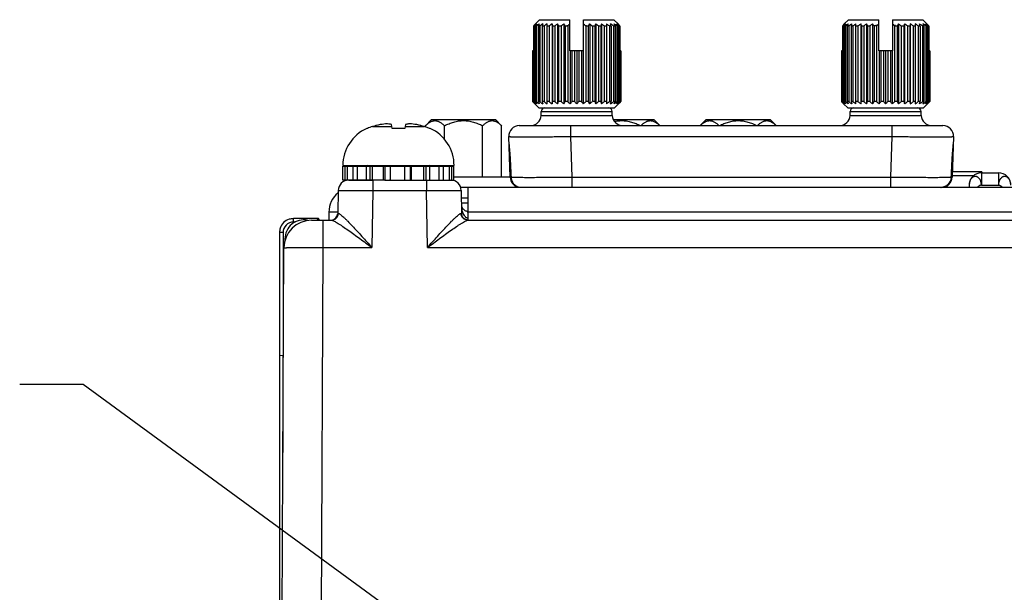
# Model space of a CAD drawing. Header units: inches. Extents: x 0 to 34, y 0 to 22.
# Tile 131 of 133: x 28.8 to 31.5, y 11.5 to 13.1. Entities that reach past the tile are written whole.
import ezdxf

# ---------------------------------------------------------------- set-up
doc = ezdxf.new("R2010")
doc.units = ezdxf.units.IN
doc.header["$LTSCALE"] = 1.87
doc.header["$MEASUREMENT"] = 0
doc.layers.get('0').update_dxf_attribs({"linetype": 'CONTINUOUS'})
for name, color, linetype in [('02___PRT_ALL_AXES', 7, 'CONTINUOUS'), ('DEPRESSIONS', 7, 'CONTINUOUS'), ('DETAIL', 7, 'CONTINUOUS')]:
    doc.layers.add(name, color=color, linetype=linetype)
doc.styles.get("Standard").update_dxf_attribs({"font": 'txt', "width": 0.8})
doc.dimstyles.get("Standard").update_dxf_attribs({"dimtxt": 0.125, "dimasz": 0.18, "dimexe": 0.125, "dimexo": 0.0625, "dimgap": 0.09, "dimtad": 0, "dimtih": 1, "dimtoh": 1, "dimdec": 3, "dimzin": 4, "dimdsep": 46, "dimtxsty": 'STANDARD', "dimblk": '_FILLED', "dimblk1": '_FILLED', "dimblk2": '_FILLED', "dimcen": 0.09, "dimadec": 0, "dimazin": 0, "dimtol": 1, "dimtp": 0.01, "dimtm": 0.01, "dimtfac": 1, "dimtdec": 3, "dimtofl": 0, "dimtmove": 0, "dimatfit": 3, "dimldrblk": '_FILLED', "dimfxl": 1, "dimtolj": 1, "dimtzin": 4, "dimarcsym": 0})

# ---------------------------------------------------------------- blocks, each defined once
blk = doc.blocks.new('_FILLED')
at = {"color": 0, "linetype": 'BYBLOCK'}
blk.add_solid([(0, 0), (-1, 0.174), (-1, -0.174)], dxfattribs=at)

msp = doc.modelspace()

# ---------------------------------------------------------------- linework, layer by layer
at = {"color": 7, "linetype": 'CONTINUOUS'}
for p, q in [((30.207, 13.0583), (30.207, 12.844)), ((30.207, 13.0583), (30.2088, 13.0583)), ((30.2088, 13.0583), (30.2088, 12.844)), ((30.224, 13.0761), (30.2113, 13.0636)), ((30.2125, 13.0583), (30.2125, 12.844)), ((30.2125, 13.0583), (30.2154, 13.0583)), ((30.2154, 13.0583), (30.2154, 12.844)), ((30.2208, 13.0583), (30.2208, 12.844)), ((30.2208, 13.0583), (30.2248, 13.0583)), ((30.224, 13.0761), (30.3099, 13.0761)), ((30.2248, 13.0583), (30.2248, 12.844)), ((30.2319, 13.0583), (30.2319, 12.844)), ((30.2319, 13.0583), (30.2368, 13.0583)), ((30.2368, 13.0583), (30.2368, 12.844)), ((30.2453, 12.8378), (30.2453, 13.0644)), ((30.2453, 13.0583), (30.2511, 13.0583)), ((30.2511, 13.0583), (30.2511, 12.844)), ((30.2595, 13.0644), (30.2595, 12.8378)), ((30.2608, 13.0583), (30.2608, 12.844)), ((30.2608, 13.0583), (30.2673, 13.0583)), ((30.2673, 13.0583), (30.2673, 12.844)), ((30.2754, 13.0644), (30.2754, 12.8378)), ((30.278, 13.0583), (30.278, 12.844)), ((30.278, 13.0583), (30.2851, 13.0583)), ((30.2851, 13.0583), (30.2851, 12.844)), ((30.2926, 13.0644), (30.2926, 12.8378)), ((30.2965, 13.0583), (30.2965, 12.844)), ((30.2965, 13.0583), (30.3039, 13.0583)), ((30.3014, 13.0593), (30.305, 13.0593)), ((30.3014, 13.0593), (30.3014, 13.0583)), ((30.3039, 13.0583), (30.3039, 12.844)), ((30.3099, 12.9881), (30.3099, 13.0761)), ((30.3489, 12.9881), (30.3489, 13.0761)), ((30.3489, 13.0761), (30.4347, 13.0761)), ((30.3537, 13.0593), (30.3574, 13.0593)), ((30.3548, 13.0583), (30.3548, 12.844)), ((30.3548, 13.0583), (30.3622, 13.0583)), ((30.3574, 13.0583), (30.3574, 13.0593)), ((30.3622, 13.0583), (30.3622, 12.844)), ((30.3661, 13.0644), (30.3661, 12.8378)), ((30.3737, 13.0583), (30.3737, 12.844)), ((30.3737, 13.0583), (30.3807, 13.0583)), ((30.3807, 13.0583), (30.3807, 12.844)), ((30.3833, 13.0644), (30.3833, 12.8378)), ((30.3914, 13.0583), (30.3914, 12.844)), ((30.3914, 13.0583), (30.3979, 13.0583)), ((30.3979, 13.0583), (30.3979, 12.844)), ((30.3992, 13.0644), (30.3992, 12.8378)), ((30.4076, 13.0583), (30.4076, 12.844)), ((30.4076, 13.0583), (30.4134, 13.0583)), ((30.4134, 13.0644), (30.4134, 12.8378)), ((30.4219, 13.0583), (30.4219, 12.844)), ((30.4219, 13.0583), (30.4269, 13.0583)), ((30.4269, 13.0583), (30.4269, 12.844)), ((30.4339, 13.0583), (30.4339, 12.844)), ((30.4339, 13.0583), (30.4379, 13.0583)), ((30.4474, 13.0636), (30.4347, 13.0761)), ((30.4379, 13.0583), (30.4379, 12.844)), ((30.4433, 13.0583), (30.4433, 12.844)), ((30.4433, 13.0583), (30.4463, 13.0583)), ((30.4463, 13.0583), (30.4463, 12.844)), ((30.45, 13.0583), (30.45, 12.844)), ((30.45, 13.0583), (30.4517, 13.0583)), ((30.4517, 13.0583), (30.4517, 12.844)), ((31.082, 13.0583), (31.082, 12.844)), ((31.082, 13.0583), (31.0838, 13.0583)), ((31.0838, 13.0583), (31.0838, 12.844)), ((31.099, 13.0761), (31.0863, 13.0636)), ((31.0875, 13.0583), (31.0875, 12.844)), ((31.0875, 13.0583), (31.0904, 13.0583)), ((31.0904, 13.0583), (31.0904, 12.844)), ((31.0958, 13.0583), (31.0958, 12.844)), ((31.0958, 13.0583), (31.0998, 13.0583)), ((31.099, 13.0761), (31.1849, 13.0761)), ((31.0998, 13.0583), (31.0998, 12.844)), ((31.1069, 13.0583), (31.1069, 12.844)), ((31.1069, 13.0583), (31.1118, 13.0583)), ((31.1118, 13.0583), (31.1118, 12.844)), ((31.1203, 12.8378), (31.1203, 13.0644)), ((31.1203, 13.0583), (31.1261, 13.0583)), ((31.1261, 13.0583), (31.1261, 12.844)), ((31.1345, 13.0644), (31.1345, 12.8378)), ((31.1358, 13.0583), (31.1358, 12.844)), ((31.1358, 13.0583), (31.1423, 13.0583)), ((31.1423, 13.0583), (31.1423, 12.844)), ((31.1504, 13.0644), (31.1504, 12.8378)), ((31.153, 13.0583), (31.153, 12.844)), ((31.153, 13.0583), (31.1601, 13.0583)), ((31.1601, 13.0583), (31.1601, 12.844)), ((31.1676, 13.0644), (31.1676, 12.8378)), ((31.1715, 13.0583), (31.1715, 12.844)), ((31.1789, 13.0583), (31.1715, 13.0583)), ((31.18, 13.0593), (31.1764, 13.0593)), ((31.1764, 13.0593), (31.1764, 13.0583)), ((31.1789, 13.0583), (31.1789, 12.844)), ((31.1849, 12.9881), (31.1849, 13.0761)), ((31.2239, 13.0761), (31.2239, 12.9881)), ((31.2239, 13.0761), (31.3097, 13.0761)), ((31.2324, 13.0593), (31.2287, 13.0593)), ((31.2298, 13.0583), (31.2298, 12.844)), ((31.2298, 13.0583), (31.2372, 13.0583)), ((31.2324, 13.0583), (31.2324, 13.0593)), ((31.2372, 13.0583), (31.2372, 12.844)), ((31.2411, 13.0644), (31.2411, 12.8378)), ((31.2487, 13.0583), (31.2487, 12.844)), ((31.2487, 13.0583), (31.2557, 13.0583)), ((31.2557, 13.0583), (31.2557, 12.844)), ((31.2583, 13.0644), (31.2583, 12.8378)), ((31.2664, 13.0583), (31.2664, 12.844)), ((31.2664, 13.0583), (31.2729, 13.0583)), ((31.2729, 13.0583), (31.2729, 12.844)), ((31.2742, 13.0644), (31.2742, 12.8378)), ((31.2826, 13.0583), (31.2826, 12.844)), ((31.2826, 13.0583), (31.2884, 13.0583)), ((31.2884, 13.0644), (31.2884, 12.8378)), ((31.2969, 13.0583), (31.2969, 12.844)), ((31.2969, 13.0583), (31.3019, 13.0583)), ((31.3019, 13.0583), (31.3019, 12.844)), ((31.3089, 13.0583), (31.3089, 12.844)), ((31.3089, 13.0583), (31.3129, 13.0583)), ((31.3224, 13.0636), (31.3097, 13.0761)), ((31.3129, 13.0583), (31.3129, 12.844)), ((31.3183, 13.0583), (31.3183, 12.844)), ((31.3183, 13.0583), (31.3213, 13.0583)), ((31.3213, 13.0583), (31.3213, 12.844)), ((31.325, 13.0583), (31.325, 12.844)), ((31.325, 13.0583), (31.3267, 13.0583)), ((31.3267, 13.0583), (31.3267, 12.844)), ((30.2045, 12.9881), (30.2045, 12.844)), ((30.207, 12.9881), (30.2045, 12.9881)), ((30.2051, 12.9881), (30.2051, 12.844)), ((30.3489, 12.9881), (30.3099, 12.9881)), ((30.3108, 12.9881), (30.3108, 12.8378)), ((30.3158, 12.9881), (30.3158, 12.844)), ((30.3234, 12.9881), (30.3234, 12.844)), ((30.3294, 12.9881), (30.3294, 12.8378)), ((30.3354, 12.9881), (30.3354, 12.844)), ((30.343, 12.9881), (30.343, 12.844)), ((30.348, 12.9881), (30.348, 12.8378)), ((30.4542, 12.9881), (30.4517, 12.9881)), ((30.4536, 12.9881), (30.4536, 12.844)), ((30.4542, 12.9881), (30.4542, 12.844)), ((31.0795, 12.9881), (31.0795, 12.844)), ((31.082, 12.9881), (31.0795, 12.9881)), ((31.0801, 12.9881), (31.0801, 12.844)), ((31.2239, 12.9881), (31.1849, 12.9881)), ((31.1858, 12.9881), (31.1858, 12.8378)), ((31.1908, 12.9881), (31.1908, 12.844)), ((31.1984, 12.9881), (31.1984, 12.844)), ((31.2044, 12.9881), (31.2044, 12.8378)), ((31.2104, 12.9881), (31.2104, 12.844)), ((31.218, 12.9881), (31.218, 12.844)), ((31.223, 12.9881), (31.223, 12.8378)), ((31.3292, 12.9881), (31.3267, 12.9881)), ((31.3286, 12.9881), (31.3286, 12.844)), ((31.3292, 12.9881), (31.3292, 12.844)), ((30.2051, 12.844), (30.2045, 12.844)), ((30.2088, 12.844), (30.207, 12.844)), ((30.2222, 12.8261), (30.2105, 12.8378)), ((30.2154, 12.844), (30.2125, 12.844)), ((30.2248, 12.844), (30.2208, 12.844)), ((30.2368, 12.844), (30.2319, 12.844)), ((30.2511, 12.844), (30.2453, 12.844)), ((30.2673, 12.844), (30.2608, 12.844)), ((30.2851, 12.844), (30.278, 12.844)), ((30.3039, 12.844), (30.2965, 12.844)), ((30.3234, 12.844), (30.3158, 12.844)), ((30.343, 12.844), (30.3354, 12.844)), ((30.3622, 12.844), (30.3548, 12.844)), ((30.3807, 12.844), (30.3737, 12.844)), ((30.3979, 12.844), (30.3914, 12.844)), ((30.4134, 12.844), (30.4076, 12.844)), ((30.4269, 12.844), (30.4219, 12.844)), ((30.4379, 12.844), (30.4339, 12.844)), ((30.4365, 12.8261), (30.4482, 12.8378)), ((30.4463, 12.844), (30.4433, 12.844)), ((30.4517, 12.844), (30.45, 12.844)), ((30.4542, 12.844), (30.4536, 12.844)), ((31.0801, 12.844), (31.0795, 12.844)), ((31.0838, 12.844), (31.082, 12.844)), ((31.0972, 12.8261), (31.0855, 12.8378)), ((31.0904, 12.844), (31.0875, 12.844)), ((31.0998, 12.844), (31.0958, 12.844)), ((31.1118, 12.844), (31.1069, 12.844)), ((31.1261, 12.844), (31.1203, 12.844)), ((31.1423, 12.844), (31.1358, 12.844)), ((31.1601, 12.844), (31.153, 12.844)), ((31.1789, 12.844), (31.1715, 12.844)), ((31.1984, 12.844), (31.1908, 12.844)), ((31.218, 12.844), (31.2104, 12.844)), ((31.2372, 12.844), (31.2298, 12.844)), ((31.2557, 12.844), (31.2487, 12.844)), ((31.2729, 12.844), (31.2664, 12.844)), ((31.2884, 12.844), (31.2826, 12.844)), ((31.3019, 12.844), (31.2969, 12.844)), ((31.3129, 12.844), (31.3089, 12.844)), ((31.3115, 12.8261), (31.3232, 12.8378)), ((31.3213, 12.844), (31.3183, 12.844)), ((31.3267, 12.844), (31.325, 12.844)), ((31.3292, 12.844), (31.3286, 12.844)), ((30.2222, 12.8261), (30.4365, 12.8261)), ((30.2286, 12.8051), (30.229, 12.8165)), ((30.2286, 12.8051), (30.4301, 12.8051)), ((30.229, 12.8165), (30.4297, 12.8165)), ((30.4301, 12.8051), (30.4297, 12.8165)), ((31.0972, 12.8261), (31.3115, 12.8261)), ((31.1036, 12.8051), (31.104, 12.8165)), ((31.1036, 12.8051), (31.3051, 12.8051)), ((31.104, 12.8165), (31.3047, 12.8165)), ((31.3051, 12.8051), (31.3047, 12.8165)), ((29.7506, 12.7734), (29.8058, 12.7734)), ((29.8063, 12.7683), (29.8052, 12.779)), ((29.844, 12.779), (29.8428, 12.7683)), ((29.8434, 12.7734), (29.8985, 12.7734)), ((29.9009, 12.7758), (29.9182, 12.7931)), ((29.9009, 12.7726), (29.9009, 12.7758)), ((29.9182, 12.7931), (30.0994, 12.7931)), ((29.9549, 12.7374), (29.9549, 12.7758)), ((30.0628, 12.6304), (30.0628, 12.7758)), ((30.1168, 12.7758), (30.0994, 12.7931)), ((30.1168, 12.6304), (30.1168, 12.7758)), ((30.1668, 12.7761), (31.3669, 12.7761)), ((30.3117, 12.7761), (30.3117, 12.7451)), ((30.4333, 12.7932), (30.5474, 12.7932)), ((30.5645, 12.7761), (30.5474, 12.7932)), ((30.6792, 12.7761), (30.6962, 12.7932)), ((30.6962, 12.7932), (30.8774, 12.7932)), ((30.8945, 12.7761), (30.8774, 12.7932)), ((31.222, 12.7761), (31.222, 12.7451)), ((29.7367, 12.7683), (29.7348, 12.7683)), ((29.8428, 12.7683), (29.8063, 12.7683)), ((29.9143, 12.7683), (29.9125, 12.7683)), ((30.1409, 12.6301), (30.1368, 12.7451)), ((30.3117, 12.7451), (30.3158, 12.6301)), ((30.3117, 12.7451), (31.222, 12.7451)), ((31.222, 12.7451), (31.218, 12.6301)), ((31.3969, 12.7451), (31.3929, 12.6301)), ((29.6671, 12.663), (29.9821, 12.663)), ((29.9549, 12.661), (29.9549, 12.663)), ((30.139, 12.6822), (30.1404, 12.6819)), ((30.1409, 12.682), (30.1406, 12.6819)), ((31.3928, 12.682), (31.3931, 12.6819)), ((31.3947, 12.6822), (31.3933, 12.6819)), ((29.6673, 12.6216), (29.6673, 12.661)), ((29.8015, 12.661), (29.9818, 12.661)), ((29.8422, 12.6216), (29.8422, 12.661)), ((29.8581, 12.661), (29.8581, 12.6216)), ((29.8616, 12.6216), (29.8616, 12.661)), ((29.8964, 12.6216), (29.8964, 12.661)), ((29.9032, 12.6216), (29.9032, 12.661)), ((29.9133, 12.6216), (29.9133, 12.661)), ((29.9398, 12.6216), (29.9398, 12.661)), ((29.9523, 12.6216), (29.9523, 12.661)), ((29.9694, 12.6216), (29.9694, 12.661)), ((29.976, 12.6216), (29.976, 12.661)), ((29.9818, 12.6216), (29.9818, 12.661)), ((31.3931, 12.6351), (31.4542, 12.6351)), ((31.4768, 12.6451), (31.3934, 12.6451)), ((31.4759, 12.6426), (31.4759, 12.6076)), ((31.4759, 12.6426), (31.5239, 12.6426)), ((31.4768, 12.6451), (31.4768, 12.6426)), ((31.5239, 12.6426), (31.5239, 12.6076)), ((29.6839, 12.6216), (29.7508, 12.6216)), ((29.7521, 12.6216), (29.7521, 12.5921)), ((29.7858, 12.6216), (29.9818, 12.6216)), ((29.9038, 12.6216), (29.9038, 12.5921)), ((30.1409, 12.6304), (29.9818, 12.6304)), ((30.1409, 12.6301), (30.1428, 12.6298)), ((30.1434, 12.6299), (30.143, 12.6297)), ((30.3157, 12.6301), (30.3157, 12.6011)), ((30.3158, 12.6301), (31.218, 12.6301)), ((31.218, 12.6301), (31.218, 12.6011)), ((31.3903, 12.6299), (31.3907, 12.6297)), ((31.3929, 12.6301), (31.391, 12.6298)), ((31.4409, 12.6076), (31.4409, 12.6011)), ((31.4759, 12.6076), (31.5239, 12.6076)), ((29.6537, 12.5921), (29.6526, 12.5277)), ((29.7521, 12.5921), (29.7493, 12.431)), ((29.7521, 12.5921), (29.9038, 12.5921)), ((29.9067, 12.431), (29.9038, 12.5921)), ((30.0023, 12.5921), (30.0034, 12.5265)), ((30.1708, 12.6011), (30.1708, 12.6014)), ((31.3629, 12.6014), (31.3629, 12.6011)), ((29.6526, 12.5277), (29.6542, 12.5276)), ((30.0018, 12.5276), (30.0029, 12.5277)), ((30.0052, 12.5437), (30.0052, 12.5437)), ((30.0223, 12.5332), (30.0207, 12.5332)), ((30.0209, 12.533), (30.0207, 12.5332)), ((29.527, 12.5029), (29.527, 12.5127)), ((29.5978, 12.5127), (29.527, 12.5127)), ((29.5328, 12.5029), (29.527, 12.5029)), ((29.5786, 12.5084), (29.6348, 12.5084)), ((29.5935, 12.5084), (29.5978, 12.5127)), ((29.5978, 12.5084), (29.5978, 12.5127)), ((29.6011, 12.5084), (29.5978, 12.5127)), ((29.6101, 12.5084), (29.6101, 12.431)), ((30.0211, 12.5084), (32.8661, 12.5084)), ((29.4877, 12.4734), (29.4877, 12.1262)), ((29.4975, 12.4734), (29.4877, 12.4734)), ((29.4975, 12.4734), (29.4975, 12.1254)), ((29.5029, 12.4553), (29.5029, 12.4507)), ((29.5043, 12.4553), (29.5029, 12.4553)), ((29.4879, 9.6756), (29.4999, 12.43)), ((29.6101, 12.431), (29.6056, 11.3941)), ((29.6101, 12.431), (29.7493, 12.431)), ((29.9067, 12.431), (32.8346, 12.431)), ((29.4876, 12.1262), (29.4986, 12.1253)), ((29.4878, 12.1262), (29.4878, 9.0407)), ((29.4974, 12.1254), (29.4974, 11.8502))]:
    msp.add_line(p, q, dxfattribs=at)
for points in [[(30.1376, 12.7241), (30.1382, 12.7144), (30.1392, 12.702), (30.1401, 12.6909), (30.1406, 12.6819)], [(31.3931, 12.6819), (31.3936, 12.6906), (31.3945, 12.7017), (31.3955, 12.7141), (31.3962, 12.7242)], [(30.1406, 12.6819), (30.1413, 12.6653), (30.143, 12.6297)], [(31.3907, 12.6297), (31.3915, 12.6462), (31.3931, 12.6819)], [(30.021, 12.5084), (30.018, 12.5089), (30.015, 12.5099), (30.0124, 12.5112), (30.01, 12.5129), (30.0081, 12.5148), (30.0065, 12.5168), (30.0053, 12.5189), (30.0045, 12.5208), (30.0039, 12.5227), (30.0036, 12.5243), (30.0034, 12.5257), (30.0034, 12.5265)], [(30.0058, 12.5426), (30.0056, 12.5431), (30.0052, 12.5437)], [(30.0207, 12.5332), (30.0187, 12.5333), (30.0169, 12.5336), (30.0153, 12.5341), (30.0138, 12.5347), (30.0125, 12.5354), (30.0113, 12.5362), (30.0102, 12.5371), (30.0092, 12.5381), (30.0082, 12.5392), (30.0073, 12.5404), (30.0064, 12.5417), (30.0058, 12.5426)]]:
    msp.add_lwpolyline(points, dxfattribs=at)
for centre, radius, start, end in [((30.4931, 12.8311), 0.3653, 140.4782, 141.5574), ((30.4824, 12.7293), 0.4279, 128.4472, 129.7517), ((30.5192, 12.8703), 0.3597, 147.3355, 148.4905), ((30.4935, 12.7013), 0.4525, 126.6417, 127.926), ((30.6026, 12.899), 0.4137, 156.4262, 157.3514), ((30.5105, 12.6773), 0.4762, 125.6204, 126.8708), ((30.8988, 12.9174), 0.6817, 167.5448, 168.0731), ((30.5237, 12.6711), 0.4819, 125.285, 126.5306), ((30.5368, 12.6773), 0.4762, 125.6204, 126.8708), ((29.5939, 12.9174), 0.6817, 11.9269, 12.4552), ((30.5455, 12.7013), 0.4525, 126.6417, 127.926), ((29.8962, 12.899), 0.4137, 22.6486, 23.5738), ((30.5587, 12.7293), 0.4279, 128.4472, 129.7517), ((29.9898, 12.8703), 0.3597, 31.5095, 32.6645), ((30.6034, 12.731), 0.4436, 132.2698, 132.4621), ((30.5703, 12.7676), 0.3943, 131.3447, 132.2918), ((30.0798, 12.758), 0.4072, 47.7232, 48.6404), ((30.0553, 12.731), 0.4436, 47.5379, 47.7302), ((30.6565, 12.878), 0.3451, 147.3109, 148.515), ((30.0906, 12.7177), 0.4428, 50.2703, 51.5308), ((30.7459, 12.906), 0.3957, 156.4051, 157.3725), ((30.1039, 12.689), 0.468, 52.0953, 53.3371), ((31.0342, 12.924), 0.6503, 167.5321, 168.0859), ((30.1219, 12.6773), 0.4762, 53.1292, 54.3796), ((30.1351, 12.6711), 0.4819, 53.4694, 54.715), ((30.1482, 12.6773), 0.4762, 53.1292, 54.3796), ((29.7905, 12.924), 0.6503, 11.9141, 12.4679), ((30.1558, 12.689), 0.468, 52.0953, 53.3371), ((30.0727, 12.906), 0.3957, 22.6275, 23.5949), ((30.1669, 12.7177), 0.4428, 50.2703, 51.5308), ((30.152, 12.878), 0.3451, 31.485, 32.6891), ((30.175, 12.8387), 0.3532, 38.4242, 39.5403), ((31.3681, 12.8311), 0.3653, 140.4782, 141.5574), ((31.3574, 12.7293), 0.4279, 128.4472, 129.7517), ((31.3942, 12.8703), 0.3597, 147.3355, 148.4905), ((31.3685, 12.7013), 0.4525, 126.6417, 127.926), ((31.4776, 12.899), 0.4137, 156.4262, 157.3514), ((31.3855, 12.6773), 0.4762, 125.6204, 126.8708), ((31.7738, 12.9174), 0.6817, 167.5448, 168.0731), ((31.3987, 12.6711), 0.4819, 125.285, 126.5306), ((31.4118, 12.6773), 0.4762, 125.6204, 126.8708), ((30.4689, 12.9174), 0.6817, 11.9269, 12.4552), ((31.4205, 12.7013), 0.4525, 126.6417, 127.926), ((30.7712, 12.899), 0.4137, 22.6486, 23.5738), ((31.4337, 12.7293), 0.4279, 128.4472, 129.7517), ((30.8648, 12.8703), 0.3597, 31.5095, 32.6645), ((31.4784, 12.731), 0.4436, 132.2698, 132.4621), ((31.4453, 12.7676), 0.3943, 131.3447, 132.2918), ((30.9548, 12.758), 0.4072, 47.7232, 48.6404), ((30.9303, 12.731), 0.4436, 47.5379, 47.7302), ((31.5315, 12.878), 0.3451, 147.3109, 148.515), ((30.9656, 12.7177), 0.4428, 50.2703, 51.5308), ((31.6209, 12.906), 0.3957, 156.4051, 157.3725), ((30.9789, 12.689), 0.468, 52.0953, 53.3371), ((31.9092, 12.924), 0.6503, 167.5321, 168.0859), ((30.9969, 12.6773), 0.4762, 53.1292, 54.3796), ((31.0101, 12.6711), 0.4819, 53.4694, 54.715), ((30.6655, 12.924), 0.6503, 11.9141, 12.4679), ((31.0232, 12.6773), 0.4762, 53.1292, 54.3796), ((31.0308, 12.689), 0.468, 52.0953, 53.3371), ((30.9477, 12.906), 0.3957, 22.6275, 23.5949), ((31.0419, 12.7177), 0.4428, 50.2703, 51.5308), ((31.027, 12.878), 0.3451, 31.485, 32.6891), ((31.05, 12.8387), 0.3532, 38.4242, 39.5403), ((30.5014, 13.1276), 0.4106, 223.688, 223.9282), ((30.4837, 13.1483), 0.4126, 227.5312, 228.8104), ((30.4839, 13.1107), 0.3863, 223.9259, 224.3185), ((30.4787, 13.0594), 0.3468, 218.4146, 219.722), ((30.4641, 13.0913), 0.3586, 224.3164, 224.9906), ((30.4595, 13.0867), 0.352, 224.3102, 224.9968), ((30.4918, 13.1845), 0.4428, 230.2703, 231.5308), ((30.5067, 13.0242), 0.3451, 211.485, 212.6891), ((30.5029, 13.2132), 0.468, 232.0953, 233.3371), ((30.5861, 12.9962), 0.3957, 202.6275, 203.5949), ((30.5105, 13.2249), 0.4762, 233.1292, 234.3796), ((30.8682, 12.9782), 0.6503, 191.9141, 192.4679), ((30.5237, 13.2312), 0.4819, 233.4694, 234.715), ((30.5368, 13.2249), 0.4762, 233.1292, 234.3796), ((29.6245, 12.9782), 0.6503, 347.5321, 348.0859), ((30.5548, 13.2132), 0.468, 232.0953, 233.3371), ((29.9128, 12.9962), 0.3957, 336.4051, 337.3725), ((30.5681, 13.1845), 0.4428, 230.2703, 231.5308), ((30.0022, 13.0242), 0.3451, 327.3109, 328.515), ((30.5825, 13.1483), 0.4126, 227.5312, 228.8104), ((30.044, 13.0594), 0.3468, 320.278, 321.5854), ((30.6002, 13.1083), 0.3827, 223.6774, 224.9631), ((30.0685, 13.0986), 0.3688, 315.0127, 316.3468), ((30.6254, 13.0681), 0.3606, 218.4396, 219.697), ((30.0858, 13.1376), 0.3983, 311.1666, 312.4919), ((30.6689, 13.032), 0.3597, 211.5095, 212.6645), ((30.1, 13.1729), 0.4279, 308.4472, 309.7517), ((30.7625, 13.0033), 0.4137, 202.6486, 203.5738), ((30.1133, 13.2009), 0.4525, 306.6417, 307.926), ((31.0648, 12.9848), 0.6817, 191.9269, 192.4552), ((30.1219, 13.2249), 0.4762, 305.6204, 306.8708), ((30.1351, 13.2312), 0.4819, 305.285, 306.5306), ((29.7599, 12.9848), 0.6817, 347.5448, 348.0731), ((30.1482, 13.2249), 0.4762, 305.6204, 306.8708), ((30.1652, 13.2009), 0.4525, 306.6417, 307.926), ((30.0561, 13.0033), 0.4137, 336.4262, 337.3514), ((30.1764, 13.1729), 0.4279, 308.4472, 309.7517), ((30.1396, 13.032), 0.3597, 327.3355, 328.4905), ((30.1693, 13.0681), 0.3606, 320.303, 321.5604), ((30.1846, 13.1376), 0.3983, 311.1666, 312.4919), ((30.1946, 13.0913), 0.3586, 315.0094, 315.6836), ((30.1993, 13.0867), 0.352, 315.0032, 315.6898), ((30.1717, 13.1137), 0.3906, 315.6837, 316.072), ((30.1573, 13.1276), 0.4106, 316.0718, 316.312), ((31.3764, 13.1276), 0.4106, 223.688, 223.9282), ((31.3587, 13.1483), 0.4126, 227.5312, 228.8104), ((31.3589, 13.1107), 0.3863, 223.9259, 224.3185), ((31.3537, 13.0594), 0.3468, 218.4146, 219.722), ((31.3391, 13.0913), 0.3586, 224.3164, 224.9906), ((31.3345, 13.0867), 0.352, 224.3102, 224.9968), ((31.3668, 13.1845), 0.4428, 230.2703, 231.5308), ((31.3817, 13.0242), 0.3451, 211.485, 212.6891), ((31.3779, 13.2132), 0.468, 232.0953, 233.3371), ((31.4611, 12.9962), 0.3957, 202.6275, 203.5949), ((31.3855, 13.2249), 0.4762, 233.1292, 234.3796), ((31.7432, 12.9782), 0.6503, 191.9141, 192.4679), ((31.3987, 13.2312), 0.4819, 233.4694, 234.715), ((31.4118, 13.2249), 0.4762, 233.1292, 234.3796), ((30.4995, 12.9782), 0.6503, 347.5321, 348.0859), ((31.4298, 13.2132), 0.468, 232.0953, 233.3371), ((30.7878, 12.9962), 0.3957, 336.4051, 337.3725), ((31.4431, 13.1845), 0.4428, 230.2703, 231.5308), ((30.8772, 13.0242), 0.3451, 327.3109, 328.515), ((31.4575, 13.1483), 0.4126, 227.5312, 228.8104), ((30.919, 13.0594), 0.3468, 320.278, 321.5854), ((31.4752, 13.1083), 0.3827, 223.6774, 224.9631), ((30.9435, 13.0986), 0.3688, 315.0127, 316.3468), ((31.5004, 13.0681), 0.3606, 218.4396, 219.697), ((30.9608, 13.1376), 0.3983, 311.1666, 312.4919), ((31.5439, 13.032), 0.3597, 211.5095, 212.6645), ((30.975, 13.1729), 0.4279, 308.4472, 309.7517), ((31.6375, 13.0033), 0.4137, 202.6486, 203.5738), ((30.9883, 13.2009), 0.4525, 306.6417, 307.926), ((31.9398, 12.9848), 0.6817, 191.9269, 192.4552), ((30.9969, 13.2249), 0.4762, 305.6204, 306.8708), ((31.0101, 13.2312), 0.4819, 305.285, 306.5306), ((30.6349, 12.9848), 0.6817, 347.5448, 348.0731), ((31.0232, 13.2249), 0.4762, 305.6204, 306.8708), ((30.9311, 13.0033), 0.4137, 336.4262, 337.3514), ((31.0402, 13.2009), 0.4525, 306.6417, 307.926), ((31.0146, 13.032), 0.3597, 327.3355, 328.4905), ((31.0514, 13.1729), 0.4279, 308.4472, 309.7517), ((31.0443, 13.0681), 0.3606, 320.303, 321.5604), ((31.0596, 13.1376), 0.3983, 311.1666, 312.4919), ((31.0696, 13.0913), 0.3586, 315.0094, 315.6836), ((31.0743, 13.0867), 0.352, 315.0032, 315.6898), ((31.0467, 13.1137), 0.3906, 315.6837, 316.072), ((31.0323, 13.1276), 0.4106, 316.0718, 316.312), ((30.1986, 12.8061), 0.03, 270, 358), ((30.239, 12.8161), 0.01, 90, 178), ((30.4197, 12.8161), 0.01, 2, 90), ((30.4601, 12.8061), 0.03, 182, 270), ((31.0736, 12.8061), 0.03, 270, 358), ((31.114, 12.8161), 0.01, 90, 178), ((31.2947, 12.8161), 0.01, 2, 90), ((31.3351, 12.8061), 0.03, 182, 270), ((29.7851, 12.6586), 0.1199, 106.7057, 113.8165), ((29.8246, 12.5271), 0.2571, 101.5959, 106.7092), ((29.8245, 12.5273), 0.257, 103.8998, 104.7915), ((29.8246, 12.5272), 0.2571, 101.595, 103.09), ((29.803, 12.591), 0.1904, 92.9669, 99.1137), ((29.8461, 12.5913), 0.1901, 80.882, 87.0374), ((29.8246, 12.5271), 0.2571, 73.2908, 78.4041), ((29.8246, 12.5272), 0.2571, 76.9097, 78.405), ((29.8246, 12.5273), 0.257, 75.2081, 76.1068), ((29.864, 12.6584), 0.1201, 68.5523, 73.2928), ((30.1668, 12.7461), 0.03, 90.0001, 182), ((31.3669, 12.7461), 0.03, 358, 89.9999), ((29.7828, 12.663), 0.1157, 114.4946, 180), ((29.8643, 12.6593), 0.1192, 66.1709, 68.5474), ((29.8664, 12.663), 0.1157, 0, 65.5054), ((29.738, 12.6551), 0.00787, 48.3822, 90), ((29.9112, 12.6551), 0.00787, 90, 131.6178), ((53.9318, 13.8069), 23.8175, 182.70695, 182.83246), ((7.6019, 13.8069), 23.8175, 357.16754, 357.29305), ((31.4759, 12.6076), 0.035, 90, 180), ((31.5239, 12.6076), 0.035, 0, 90), ((29.6837, 12.5916), 0.03, 90, 179), ((29.9723, 12.5916), 0.03, 1, 90), ((30.1708, 12.6311), 0.03, 182, 255.4829), ((30.173, 12.6311), 0.03, 182.6152, 255.7465), ((30.173, 12.6304), 0.0293, 233.7587, 235.3758), ((30.1731, 12.6305), 0.0294, 235.3781, 249.911), ((31.3608, 12.6311), 0.03, 269.9989, 357.3721), ((31.3629, 12.6311), 0.03, 270, 358), ((30.1729, 12.6302), 0.0291, 249.9253, 252.2257), ((30.1729, 12.6302), 0.0291, 252.2272, 253.2492), ((30.1729, 12.6302), 0.0291, 253.249, 253.7049), ((30.0226, 12.5529), 0.0197, 181, 207.8854), ((29.6329, 12.528), 0.0197, 275.6614, 359), ((29.527, 12.4734), 0.0394, 108.0195, 161.9833), ((29.527, 12.4734), 0.0295, 89.9962, 180.0049), ((29.5786, 12.4296), 0.0787, 90, 179.75), ((29.5569, 12.4553), 0.054, 79.3347, 180), ((29.5271, 12.4731), 0.0396, 90.075, 107.952), ((29.5273, 12.4733), 0.0396, 162.0401, 179.9179)]:
    msp.add_arc(centre, radius, start, end, dxfattribs=at)
msp.add_ellipse((29.5978, 12.5029), major_axis=(0, 0.00984), ratio=0.026186, start_param=-0.034907, end_param=0.02618, dxfattribs=at)
for points, knots in [([(29.8052, 12.779), (29.8042, 12.7793), (29.8002, 12.7803), (29.7962, 12.7809), (29.7932, 12.7812)], [0, 0, 0, 0, 0.253969, 1, 1, 1, 1]), ([(29.856, 12.7812), (29.855, 12.7811), (29.8509, 12.7806), (29.8469, 12.7798), (29.844, 12.779)], [0, 0, 0, 0, 0.246609, 1, 1, 1, 1]), ([(29.9009, 12.7758), (29.9019, 12.7768), (29.904, 12.7788), (29.9072, 12.7816), (29.9105, 12.7841), (29.9139, 12.7862), (29.9168, 12.7877), (29.9191, 12.7886), (29.9214, 12.7894), (29.9237, 12.7899), (29.9261, 12.7902), (29.9279, 12.7903), (29.9296, 12.7902), (29.932, 12.7899), (29.9343, 12.7894), (29.9366, 12.7886), (29.939, 12.7877), (29.9419, 12.7862), (29.9452, 12.7841), (29.9485, 12.7816), (29.9517, 12.7788), (29.9538, 12.7768), (29.9549, 12.7758)], [0, 0, 0, 0, 0.069983, 0.137898, 0.203559, 0.266843, 0.327777, 0.357431, 0.386599, 0.443738, 0.471927, 0.5, 0.528073, 0.556262, 0.613401, 0.642569, 0.672223, 0.733157, 0.796441, 0.862102, 0.930017, 1, 1, 1, 1]), ([(29.9549, 12.7758), (29.9591, 12.7779), (29.9655, 12.7808), (29.9743, 12.7841), (29.981, 12.7863), (29.9878, 12.788), (29.9936, 12.7891), (29.9983, 12.7897), (30.003, 12.7901), (30.0065, 12.7902), (30.0088, 12.7902)], [0, 0, 0, 0, 0.249945, 0.374946, 0.499949, 0.624952, 0.749957, 0.812474, 0.874999, 1, 1, 1, 1]), ([(30.0088, 12.7902), (30.0112, 12.7902), (30.0147, 12.7901), (30.0194, 12.7897), (30.0241, 12.7891), (30.0298, 12.788), (30.0367, 12.7863), (30.0434, 12.7841), (30.0522, 12.7808), (30.0586, 12.7779), (30.0628, 12.7758)], [0, 0, 0, 0, 0.125001, 0.187527, 0.250044, 0.37505, 0.500053, 0.625056, 0.750056, 1, 1, 1, 1]), ([(30.0628, 12.7758), (30.0639, 12.7768), (30.0659, 12.7788), (30.0692, 12.7816), (30.0725, 12.7841), (30.0758, 12.7862), (30.0787, 12.7877), (30.081, 12.7886), (30.0833, 12.7894), (30.0857, 12.7899), (30.088, 12.7902), (30.0898, 12.7903), (30.0916, 12.7902), (30.0939, 12.7899), (30.0963, 12.7894), (30.0986, 12.7886), (30.1009, 12.7877), (30.1038, 12.7862), (30.1072, 12.7841), (30.1105, 12.7816), (30.1137, 12.7788), (30.1158, 12.7768), (30.1168, 12.7758)], [0, 0, 0, 0, 0.069983, 0.137898, 0.203559, 0.266843, 0.327777, 0.357431, 0.386599, 0.443738, 0.471927, 0.5, 0.528073, 0.556262, 0.613401, 0.642569, 0.672223, 0.733157, 0.796441, 0.862102, 0.930017, 1, 1, 1, 1]), ([(30.4364, 12.788), (30.4398, 12.7888), (30.4466, 12.7899), (30.4534, 12.7902), (30.4568, 12.7902)], [0, 0, 0, 0, 0.500005, 1, 1, 1, 1]), ([(30.4568, 12.7902), (30.4592, 12.7902), (30.4626, 12.7901), (30.4673, 12.7897), (30.4719, 12.7891), (30.4776, 12.7881), (30.4843, 12.7864), (30.4909, 12.7843), (30.4996, 12.7811), (30.506, 12.7782), (30.5101, 12.7761)], [0, 0, 0, 0, 0.125001, 0.187527, 0.250044, 0.375049, 0.500052, 0.625055, 0.750054, 1, 1, 1, 1]), ([(30.5112, 12.7761), (30.5122, 12.7772), (30.5143, 12.7791), (30.5175, 12.7818), (30.5207, 12.7843), (30.524, 12.7863), (30.5269, 12.7878), (30.5292, 12.7887), (30.5314, 12.7894), (30.5337, 12.7899), (30.5361, 12.7902), (30.5378, 12.7903), (30.5396, 12.7902), (30.5419, 12.7899), (30.5442, 12.7894), (30.5465, 12.7887), (30.5488, 12.7878), (30.5516, 12.7863), (30.5549, 12.7843), (30.5582, 12.7818), (30.5614, 12.7791), (30.5634, 12.7772), (30.5645, 12.7761)], [0, 0, 0, 0, 0.069909, 0.137753, 0.203358, 0.266611, 0.327548, 0.357219, 0.386414, 0.443633, 0.471873, 0.499999, 0.528124, 0.556364, 0.613583, 0.642779, 0.672449, 0.733387, 0.79664, 0.862246, 0.930091, 1, 1, 1, 1]), ([(30.6792, 12.7761), (30.6803, 12.7772), (30.6823, 12.7791), (30.6855, 12.7818), (30.6888, 12.7843), (30.6921, 12.7863), (30.6949, 12.7878), (30.6972, 12.7887), (30.6995, 12.7894), (30.7018, 12.7899), (30.7041, 12.7902), (30.7059, 12.7903), (30.7076, 12.7902), (30.7099, 12.7899), (30.7123, 12.7894), (30.7145, 12.7887), (30.7168, 12.7878), (30.7197, 12.7863), (30.723, 12.7843), (30.7262, 12.7818), (30.7294, 12.7791), (30.7315, 12.7772), (30.7325, 12.7761)], [0, 0, 0, 0, 0.069909, 0.137754, 0.203359, 0.266613, 0.32755, 0.35722, 0.386415, 0.443634, 0.471873, 0.499999, 0.528124, 0.556363, 0.613582, 0.642777, 0.672448, 0.733386, 0.796639, 0.862245, 0.93009, 1, 1, 1, 1]), ([(30.7336, 12.7761), (30.7377, 12.7782), (30.7441, 12.7811), (30.7527, 12.7843), (30.7594, 12.7864), (30.7661, 12.7881), (30.7718, 12.7891), (30.7764, 12.7897), (30.781, 12.7901), (30.7845, 12.7903), (30.7868, 12.7903)], [0, 0, 0, 0, 0.249947, 0.374947, 0.49995, 0.624953, 0.749958, 0.812474, 0.875, 1, 1, 1, 1]), ([(30.7868, 12.7903), (30.7892, 12.7903), (30.7926, 12.7901), (30.7973, 12.7897), (30.8019, 12.7891), (30.8076, 12.7881), (30.8143, 12.7864), (30.8209, 12.7843), (30.8296, 12.7811), (30.836, 12.7782), (30.8401, 12.7761)], [0, 0, 0, 0, 0.125001, 0.187527, 0.250044, 0.375049, 0.500052, 0.625055, 0.750054, 1, 1, 1, 1]), ([(30.8412, 12.7761), (30.8422, 12.7772), (30.8443, 12.7791), (30.8475, 12.7818), (30.8507, 12.7843), (30.854, 12.7863), (30.8569, 12.7878), (30.8592, 12.7887), (30.8614, 12.7894), (30.8637, 12.79), (30.8661, 12.7902), (30.8678, 12.7903), (30.8696, 12.7902), (30.8719, 12.79), (30.8742, 12.7894), (30.8765, 12.7887), (30.8788, 12.7878), (30.8816, 12.7863), (30.8849, 12.7843), (30.8882, 12.7818), (30.8914, 12.7791), (30.8934, 12.7772), (30.8945, 12.7761)], [0, 0, 0, 0, 0.06991, 0.137755, 0.203361, 0.266614, 0.327551, 0.357221, 0.386416, 0.443635, 0.471874, 0.499999, 0.528123, 0.556363, 0.613581, 0.642776, 0.672447, 0.733384, 0.796638, 0.862244, 0.93009, 1, 1, 1, 1]), ([(30.1368, 12.7451), (30.1368, 12.7451), (30.1369, 12.745), (30.1369, 12.745), (30.137, 12.745), (30.1371, 12.745), (30.1372, 12.745), (30.1373, 12.745), (30.1375, 12.745), (30.1378, 12.745), (30.1382, 12.7449), (30.1388, 12.7449), (30.1395, 12.7449), (30.1402, 12.7449), (30.1411, 12.7449), (30.1421, 12.7448), (30.1432, 12.7448), (30.1449, 12.7448), (30.1472, 12.7448), (30.1503, 12.7447), (30.1538, 12.7447), (30.1576, 12.7447), (30.1618, 12.7447), (30.1664, 12.7447), (30.1714, 12.7446), (30.1786, 12.7446), (30.1885, 12.7446), (30.2011, 12.7446), (30.2149, 12.7447), (30.2296, 12.7447), (30.245, 12.7447), (30.2611, 12.7448), (30.2777, 12.7449), (30.2946, 12.745), (30.306, 12.745), (30.3117, 12.7451)], [0, 0, 0, 0, 0.000107, 0.000346, 0.000731, 0.001265, 0.001947, 0.002779, 0.003761, 0.004892, 0.007603, 0.01091, 0.014812, 0.019307, 0.024392, 0.030065, 0.03632, 0.043156, 0.058552, 0.076215, 0.096102, 0.118167, 0.142355, 0.16861, 0.196868, 0.227061, 0.292957, 0.365662, 0.444478, 0.528643, 0.617348, 0.709736, 0.804921, 0.901986, 1, 1, 1, 1]), ([(30.1376, 12.7241), (30.1376, 12.7228), (30.1378, 12.72), (30.1381, 12.7155), (30.1386, 12.7107), (30.1391, 12.7055), (30.1396, 12.7), (30.1403, 12.6921), (30.1407, 12.6861), (30.1409, 12.682)], [0, 0, 0, 0, 0.095138, 0.200465, 0.315424, 0.439342, 0.571217, 0.70975, 1, 1, 1, 1]), ([(31.222, 12.7451), (31.2277, 12.745), (31.2391, 12.745), (31.256, 12.7449), (31.2726, 12.7448), (31.2887, 12.7447), (31.3042, 12.7447), (31.3189, 12.7447), (31.3326, 12.7446), (31.3453, 12.7446), (31.3551, 12.7446), (31.3624, 12.7446), (31.3673, 12.7447), (31.3719, 12.7447), (31.3761, 12.7447), (31.38, 12.7447), (31.3834, 12.7447), (31.3865, 12.7448), (31.3889, 12.7448), (31.3905, 12.7448), (31.3916, 12.7448), (31.3926, 12.7449), (31.3935, 12.7449), (31.3943, 12.7449), (31.395, 12.7449), (31.3955, 12.7449), (31.396, 12.745), (31.3962, 12.745), (31.3964, 12.745), (31.3966, 12.745), (31.3967, 12.745), (31.3968, 12.745), (31.3968, 12.745), (31.3969, 12.745), (31.3969, 12.7451), (31.3969, 12.7451)], [0, 0, 0, 0, 0.098013, 0.195078, 0.290263, 0.382652, 0.471356, 0.555521, 0.634337, 0.707043, 0.772938, 0.803131, 0.831389, 0.857644, 0.881833, 0.903898, 0.923785, 0.941448, 0.956843, 0.963679, 0.969935, 0.975607, 0.980693, 0.985187, 0.98909, 0.992397, 0.995108, 0.996239, 0.997221, 0.998053, 0.998735, 0.999269, 0.999654, 0.999893, 1, 1, 1, 1]), ([(31.3928, 12.682), (31.393, 12.6861), (31.3934, 12.6921), (31.3941, 12.7), (31.3946, 12.7055), (31.3951, 12.7107), (31.3956, 12.7156), (31.3959, 12.72), (31.3961, 12.7228), (31.3962, 12.7241)], [0, 0, 0, 0, 0.290285, 0.42883, 0.56071, 0.684626, 0.799577, 0.904886, 1, 1, 1, 1]), ([(30.1434, 12.6299), (30.1445, 12.6299), (30.1471, 12.6298), (30.1517, 12.6298), (30.1575, 12.6297), (30.1645, 12.6297), (30.1726, 12.6297), (30.1856, 12.6296), (30.2043, 12.6296), (30.229, 12.6297), (30.2564, 12.6298), (30.2856, 12.6299), (30.3056, 12.63), (30.3158, 12.6301)], [0, 0, 0, 0, 0.018937, 0.045371, 0.0791, 0.119871, 0.167371, 0.221239, 0.346384, 0.491485, 0.652109, 0.823354, 1, 1, 1, 1]), ([(30.1434, 12.6299), (30.1435, 12.6288), (30.1437, 12.6265), (30.1444, 12.6232), (30.1454, 12.62), (30.1469, 12.6169), (30.1486, 12.614), (30.1513, 12.6104), (30.1538, 12.6081), (30.1557, 12.6068)], [0, 0, 0, 0, 0.125291, 0.250832, 0.376271, 0.501486, 0.626507, 0.751338, 1, 1, 1, 1]), ([(31.218, 12.6301), (31.2281, 12.63), (31.2481, 12.6299), (31.2773, 12.6298), (31.3047, 12.6297), (31.3295, 12.6296), (31.3481, 12.6296), (31.3611, 12.6297), (31.3693, 12.6297), (31.3763, 12.6297), (31.3821, 12.6298), (31.3866, 12.6298), (31.3892, 12.6299), (31.3903, 12.6299)], [0, 0, 0, 0, 0.176646, 0.347891, 0.508515, 0.653616, 0.778761, 0.832629, 0.880129, 0.9209, 0.954629, 0.981063, 1, 1, 1, 1]), ([(31.3903, 12.6299), (31.3902, 12.628), (31.3898, 12.6251), (31.3888, 12.6215), (31.3878, 12.6188), (31.3865, 12.6162), (31.3845, 12.613), (31.3814, 12.6094), (31.3769, 12.6058), (31.3727, 12.6036), (31.3692, 12.6023), (31.3655, 12.6014), (31.3627, 12.6011), (31.3608, 12.6011)], [0, 0, 0, 0, 0.125765, 0.188774, 0.251694, 0.314523, 0.377271, 0.502383, 0.627137, 0.751576, 0.813788, 0.875968, 1, 1, 1, 1]), ([(31.4759, 12.6076), (31.4758, 12.6084), (31.4758, 12.61), (31.4755, 12.6124), (31.475, 12.6148), (31.4744, 12.617), (31.4737, 12.6192), (31.4728, 12.6213), (31.4718, 12.6232), (31.4706, 12.625), (31.4693, 12.6266), (31.4681, 12.6277), (31.4671, 12.6286), (31.4661, 12.6294), (31.4649, 12.6302), (31.4635, 12.631), (31.4624, 12.6314), (31.4613, 12.6317), (31.4599, 12.632), (31.4582, 12.6321), (31.4565, 12.632), (31.4551, 12.6317), (31.454, 12.6314), (31.4529, 12.6309), (31.4515, 12.6303), (31.45, 12.6292), (31.4485, 12.628), (31.4471, 12.6266), (31.4459, 12.6249), (31.4448, 12.6232), (31.4434, 12.6206), (31.4421, 12.617), (31.4411, 12.6124), (31.4409, 12.6092), (31.4409, 12.6076)], [0, 0, 0, 0, 0.036331, 0.072545, 0.108413, 0.143769, 0.178485, 0.21244, 0.245508, 0.277591, 0.308668, 0.33876, 0.353428, 0.367826, 0.395814, 0.42288, 0.436178, 0.449378, 0.475547, 0.501469, 0.527172, 0.55297, 0.566054, 0.579339, 0.606573, 0.634659, 0.663473, 0.693083, 0.723703, 0.755484, 0.788346, 0.856625, 0.927583, 1, 1, 1, 1]), ([(31.4759, 12.6076), (31.4753, 12.6076), (31.4743, 12.6075), (31.4727, 12.6071), (31.4711, 12.6065), (31.469, 12.6055), (31.4666, 12.6038), (31.465, 12.6021), (31.4642, 12.6011)], [0, 0, 0, 0, 0.117157, 0.237096, 0.35998, 0.485538, 0.74189, 1, 1, 1, 1]), ([(31.5589, 12.6076), (31.5589, 12.6092), (31.5587, 12.6124), (31.5577, 12.617), (31.5564, 12.6206), (31.555, 12.6232), (31.5539, 12.6249), (31.5526, 12.6266), (31.5513, 12.628), (31.5498, 12.6292), (31.5483, 12.6303), (31.5469, 12.6309), (31.5458, 12.6314), (31.5447, 12.6317), (31.5433, 12.632), (31.5416, 12.6321), (31.5399, 12.632), (31.5384, 12.6317), (31.5373, 12.6314), (31.5362, 12.631), (31.5349, 12.6302), (31.5336, 12.6294), (31.5326, 12.6286), (31.5317, 12.6277), (31.5305, 12.6266), (31.5292, 12.625), (31.528, 12.6232), (31.527, 12.6213), (31.5261, 12.6192), (31.5253, 12.617), (31.5247, 12.6148), (31.5243, 12.6124), (31.524, 12.61), (31.5239, 12.6084), (31.5239, 12.6076)], [0, 0, 0, 0, 0.072417, 0.143375, 0.211654, 0.244516, 0.276297, 0.306917, 0.336527, 0.365341, 0.393427, 0.420661, 0.433946, 0.44703, 0.472828, 0.498531, 0.524453, 0.550622, 0.563822, 0.57712, 0.604186, 0.632174, 0.646572, 0.66124, 0.691332, 0.722409, 0.754492, 0.78756, 0.821515, 0.856231, 0.891587, 0.927455, 0.963669, 1, 1, 1, 1]), ([(31.5239, 12.6076), (31.5244, 12.6076), (31.5255, 12.6075), (31.5271, 12.6071), (31.5287, 12.6065), (31.5307, 12.6055), (31.5331, 12.6038), (31.5348, 12.6021), (31.5355, 12.6011)], [0, 0, 0, 0, 0.117157, 0.237096, 0.35998, 0.485538, 0.74189, 1, 1, 1, 1]), ([(29.6537, 12.5921), (29.6537, 12.5922), (29.6537, 12.5922), (29.6538, 12.5922), (29.654, 12.5922), (29.6543, 12.5922), (29.6548, 12.5922), (29.6556, 12.5922), (29.6567, 12.5923), (29.658, 12.5923), (29.6595, 12.5923), (29.662, 12.5923), (29.6656, 12.5923), (29.6705, 12.5924), (29.6763, 12.5924), (29.6827, 12.5924), (29.6899, 12.5924), (29.7005, 12.5923), (29.7149, 12.5923), (29.7331, 12.5922), (29.7457, 12.5922), (29.7521, 12.5921)], [0, 0, 0, 0, 0.00033, 0.001244, 0.002756, 0.004866, 0.010882, 0.019277, 0.030035, 0.043128, 0.058525, 0.076191, 0.118148, 0.168598, 0.227053, 0.292952, 0.36566, 0.444477, 0.617349, 0.804926, 1, 1, 1, 1]), ([(29.9038, 12.5921), (29.9102, 12.5922), (29.9228, 12.5922), (29.941, 12.5923), (29.9554, 12.5923), (29.9661, 12.5924), (29.9732, 12.5924), (29.9797, 12.5924), (29.9854, 12.5924), (29.9904, 12.5923), (29.994, 12.5923), (29.9964, 12.5923), (29.9979, 12.5923), (29.9992, 12.5923), (30.0003, 12.5922), (30.0011, 12.5922), (30.0017, 12.5922), (30.002, 12.5922), (30.0021, 12.5922), (30.0022, 12.5922), (30.0023, 12.5922), (30.0023, 12.5921)], [0, 0, 0, 0, 0.195074, 0.382651, 0.555523, 0.63434, 0.707048, 0.772947, 0.831402, 0.881852, 0.923809, 0.941475, 0.956872, 0.969965, 0.980723, 0.989118, 0.995134, 0.997244, 0.998756, 0.99967, 1, 1, 1, 1]), ([(29.6348, 12.5084), (29.6373, 12.5084), (29.6423, 12.5094), (29.6487, 12.5136), (29.653, 12.52), (29.6541, 12.5251), (29.6542, 12.5276)], [0, 0, 0, 0, 0.248098, 0.497305, 0.748084, 1, 1, 1, 1]), ([(29.6542, 12.5276), (29.6546, 12.5276), (29.6554, 12.5274), (29.6575, 12.5265), (29.6605, 12.5243), (29.6648, 12.5208), (29.6697, 12.5164), (29.6751, 12.5111), (29.6831, 12.503), (29.6938, 12.4918), (29.7071, 12.4775), (29.7209, 12.4624), (29.735, 12.4468), (29.7445, 12.4363), (29.7493, 12.431)], [0, 0, 0, 0, 0.008284, 0.019302, 0.049808, 0.090603, 0.139887, 0.195929, 0.257285, 0.391611, 0.536432, 0.68776, 0.842938, 1, 1, 1, 1]), ([(29.9067, 12.431), (29.9114, 12.4363), (29.9209, 12.4468), (29.935, 12.4624), (29.9488, 12.4775), (29.9621, 12.4918), (29.9728, 12.503), (29.9808, 12.5111), (29.9863, 12.5164), (29.9912, 12.5208), (29.9954, 12.5243), (29.9985, 12.5265), (30.0005, 12.5274), (30.0014, 12.5276), (30.0018, 12.5276)], [0, 0, 0, 0, 0.157062, 0.31224, 0.463568, 0.608389, 0.742715, 0.804071, 0.860113, 0.909397, 0.950192, 0.980698, 0.991716, 1, 1, 1, 1]), ([(30.0211, 12.5084), (30.0186, 12.5084), (30.0136, 12.5094), (30.0072, 12.5136), (30.0029, 12.52), (30.0018, 12.5251), (30.0018, 12.5276)], [0, 0, 0, 0, 0.248098, 0.497305, 0.748084, 1, 1, 1, 1]), ([(30.0029, 12.5277), (30.003, 12.5277), (30.0031, 12.5276), (30.0033, 12.5273), (30.0034, 12.527), (30.0034, 12.5267), (30.0034, 12.5265)], [0, 0, 0, 0, 0.164845, 0.358081, 0.630465, 1, 1, 1, 1]), ([(30.0211, 12.5084), (30.0187, 12.5086), (30.0139, 12.5098), (30.0079, 12.5142), (30.0039, 12.5204), (30.0029, 12.5252), (30.0029, 12.5277)], [0, 0, 0, 0, 0.249427, 0.499198, 0.749436, 1, 1, 1, 1]), ([(30.0052, 12.5437), (30.0048, 12.5445), (30.0043, 12.5455), (30.0036, 12.5467), (30.0032, 12.5472), (30.003, 12.5473)], [0, 0, 0, 0, 0.580709, 0.818297, 1, 1, 1, 1]), ([(30.0059, 12.5332), (30.0055, 12.5344), (30.0051, 12.5361), (30.0045, 12.5384), (30.0042, 12.5398), (30.0039, 12.5409), (30.0037, 12.5416), (30.0036, 12.5421), (30.0035, 12.5424), (30.0034, 12.5425), (30.0033, 12.5424), (30.0032, 12.5422), (30.0032, 12.542), (30.0032, 12.5415), (30.0032, 12.5409), (30.0032, 12.5404), (30.0032, 12.5402)], [0, 0, 0, 0, 0.301187, 0.448805, 0.591867, 0.659926, 0.723104, 0.775714, 0.793967, 0.803778, 0.811246, 0.82673, 0.848748, 0.875041, 0.934868, 1, 1, 1, 1]), ([(30.022, 12.5139), (30.0208, 12.5139), (30.0185, 12.5144), (30.0155, 12.5162), (30.013, 12.5185), (30.0104, 12.5221), (30.0079, 12.527), (30.0065, 12.5312), (30.0059, 12.5332)], [0, 0, 0, 0, 0.131271, 0.259365, 0.384996, 0.509245, 0.755555, 1, 1, 1, 1]), ([(30.0217, 12.5253), (30.0217, 12.5263), (30.0216, 12.528), (30.0214, 12.5302), (30.0212, 12.5318), (30.021, 12.5327), (30.0209, 12.533)], [0, 0, 0, 0, 0.364632, 0.65931, 0.873385, 1, 1, 1, 1]), ([(29.6348, 12.5084), (29.6353, 12.5084), (29.6363, 12.5082), (29.6388, 12.5074), (29.6426, 12.5057), (29.6477, 12.5028), (29.6537, 12.4992), (29.6603, 12.495), (29.67, 12.4885), (29.6828, 12.4796), (29.6988, 12.4681), (29.7153, 12.4561), (29.7322, 12.4436), (29.7436, 12.4352), (29.7493, 12.431)], [0, 0, 0, 0, 0.00994, 0.022681, 0.056313, 0.099511, 0.150424, 0.207395, 0.269091, 0.402756, 0.545672, 0.694315, 0.846337, 1, 1, 1, 1]), ([(29.9067, 12.431), (29.9124, 12.4352), (29.9237, 12.4436), (29.9406, 12.4561), (29.9572, 12.4681), (29.9731, 12.4796), (29.986, 12.4885), (29.9956, 12.495), (30.0022, 12.4992), (30.0082, 12.5028), (30.0134, 12.5057), (30.0171, 12.5074), (30.0196, 12.5082), (30.0207, 12.5084), (30.0211, 12.5084)], [0, 0, 0, 0, 0.153663, 0.305685, 0.454328, 0.597244, 0.730909, 0.792605, 0.849576, 0.900489, 0.943687, 0.977319, 0.99006, 1, 1, 1, 1]), ([(29.4999, 12.43), (29.4999, 12.43), (29.4999, 12.43), (29.5001, 12.4301), (29.5005, 12.4301), (29.5012, 12.4302), (29.5021, 12.4302), (29.5033, 12.4303), (29.5047, 12.4303), (29.5064, 12.4304), (29.5092, 12.4305), (29.5132, 12.4306), (29.5188, 12.4307), (29.5252, 12.4308), (29.5324, 12.4308), (29.5404, 12.4309), (29.5523, 12.431), (29.5685, 12.431), (29.5889, 12.431), (29.603, 12.431), (29.6101, 12.431)], [0, 0, 0, 0, 0.000429, 0.001383, 0.005043, 0.01108, 0.01949, 0.030256, 0.043355, 0.058757, 0.076423, 0.118379, 0.168822, 0.227266, 0.29315, 0.365839, 0.444635, 0.617459, 0.804982, 1, 1, 1, 1])]:
    msp.add_open_spline(points, degree=3, knots=knots, dxfattribs=at)
at = {"layer": '02___PRT_ALL_AXES', "color": 7, "linetype": 'CONTINUOUS'}
for p, q in [((29.6673, 12.661), (29.8015, 12.661)), ((29.6731, 12.6216), (29.6731, 12.661)), ((29.6797, 12.6216), (29.6797, 12.661)), ((29.6962, 12.6216), (29.6962, 12.661)), ((29.7086, 12.6216), (29.7086, 12.661)), ((29.7341, 12.6216), (29.7341, 12.661)), ((29.7443, 12.6216), (29.7443, 12.661)), ((29.7508, 12.6216), (29.7508, 12.661)), ((29.7823, 12.6216), (29.7823, 12.661)), ((29.7864, 12.6216), (29.7864, 12.661)), ((29.8015, 12.6216), (29.8015, 12.661)), ((29.7858, 12.6216), (29.6673, 12.6216)), ((29.8015, 12.6216), (29.7987, 12.6216)), ((30.0223, 12.5711), (30.0026, 12.5711)), ((29.6526, 12.5311), (29.6274, 12.5311))]:
    msp.add_line(p, q, dxfattribs=at)
at = {"layer": '02___PRT_ALL_AXES', "color": 3, "linetype": 'CONTINUOUS'}
for p, q in [((32.7474, 12.6011), (30.0007, 12.6011)), ((30.0223, 12.5084), (30.0223, 12.6011)), ((29.6274, 12.5311), (29.6274, 12.5084)), ((32.7474, 12.5311), (30.0223, 12.5311))]:
    msp.add_line(p, q, dxfattribs=at)
msp.add_arc((29.6974, 12.5311), 0.07, 128.9942, 180, dxfattribs=at)
at = {"layer": 'DEPRESSIONS', "color": 7, "linetype": 'CONTINUOUS'}
msp.add_line((30.0223, 12.5569), (30.0029, 12.5569), dxfattribs=at)

# ---------------------------------------------------------------- leaders
at = {"layer": 'DETAIL', "color": 2, "linetype": 'CONTINUOUS'}
msp.add_leader([(31.1579, 10.4137), (28.9316, 12.043), (28.7516, 12.043)], dimstyle='STANDARD', override={"dimtad": 0}, dxfattribs=at)

doc.saveas('drawing.dxf')
